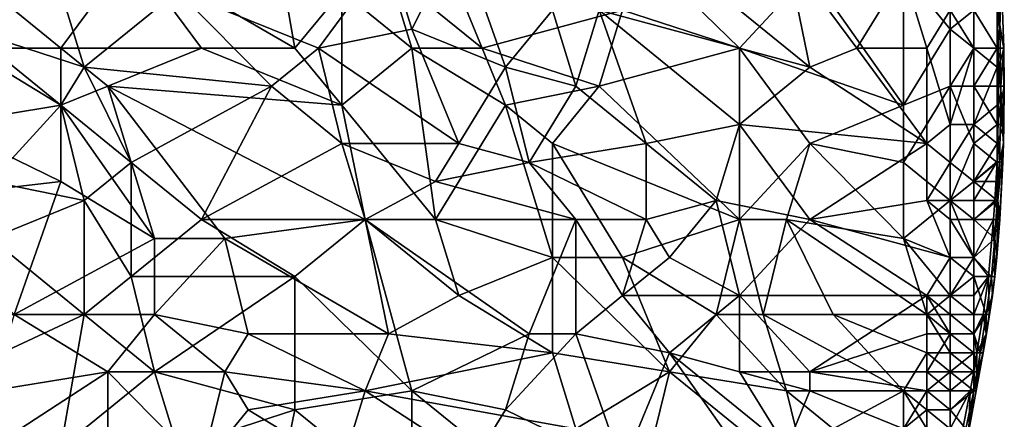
# Model space of a CAD drawing. Extents: x -0.7 to 0.7, y -0.35 to 0.35.
# Tile 181 of 226: x 0.5394 to 0.7, y -0.0554 to 0.0098. Entities that reach past the tile are written whole.
import ezdxf

# ---------------------------------------------------------------- set-up
doc = ezdxf.new("R2010")
doc.units = 0

msp = doc.modelspace()

# ---------------------------------------------------------------- linework, layer by layer
for points in [[(0.58427, 0.00517, 0.43703), (0.58045, 0.02692, 0.43702), (0.55754, 0.0207, 0.43702)], [(0.58427, 0.00517, 0.43703), (0.59191, 0.01449, 0.43703), (0.58045, 0.02692, 0.43702)], [(0.611, 0.02363, 0.41246), (0.60336, 0.00827, 0.41248), (0.59955, 0.0207, 0.41246)], [(0.60336, 0.00827, 0.41248), (0.611, 0.02363, 0.41246), (0.61864, 0.00206, 0.41249)], [(0.61864, 0.00206, 0.41249), (0.611, 0.02363, 0.41246), (0.62628, 0.01138, 0.41249)], [(0.63391, 0.01138, 0.41248), (0.64155, 0.02381, 0.41248), (0.66828, 0.00206, 0.41249)], [(0.65682, 0.00517, 0.43699), (0.66828, 0.0176, 0.43697), (0.63773, 0.02381, 0.43699)], [(0.65682, 0.00517, 0.43699), (0.63773, 0.02381, 0.43699), (0.63773, 0.01138, 0.43701)], [(0.66828, 0.00206, 0.41249), (0.64155, 0.02381, 0.41248), (0.66446, 0.0207, 0.41247)], [(0.54609, 0.00517, 0.43705), (0.55754, 0.0207, 0.43702), (0.53463, 0.01449, 0.43704)], [(0.54609, 0.00517, 0.43705), (0.569, 0.00517, 0.43702), (0.55754, 0.0207, 0.43702)], [(0.569, 0.00517, 0.43702), (0.58427, 0.00517, 0.43703), (0.55754, 0.0207, 0.43702)], [(0.58809, 0.00517, 0.41247), (0.56518, 0.01449, 0.41247), (0.59955, 0.0207, 0.41246)], [(0.59955, 0.0207, 0.41246), (0.60336, 0.00827, 0.41248), (0.58809, 0.00517, 0.41247)], [(0.67592, 0.00517, 0.41249), (0.66446, 0.0207, 0.41247), (0.68355, 0.0176, 0.41252)], [(0.66828, 0.00206, 0.41249), (0.66446, 0.0207, 0.41247), (0.67592, 0.00517, 0.41249)], [(0.69119, 0.00827, 0.43693), (0.69119, 0.0207, 0.4369), (0.68355, 0.0176, 0.43696)], [(0.69119, 0.0207, 0.4369), (0.69119, 0.00827, 0.43693), (0.69501, 0.01138, 0.43623)], [(0.69928, 0.00827, 0.43203), (0.6988, 0.0207, 0.43203), (0.69883, 0.01449, 0.43244)], [(0.69951, 0.0176, 0.42714), (0.6988, 0.0207, 0.43203), (0.69928, 0.00827, 0.43203)], [(0.60336, 0.00517, 0.43701), (0.59955, 0.0176, 0.43703), (0.59191, 0.01449, 0.43703)], [(0.61482, 0.00517, 0.43701), (0.611, 0.01449, 0.437), (0.59955, 0.0176, 0.43703)], [(0.60336, 0.00517, 0.43701), (0.61482, 0.00517, 0.43701), (0.59955, 0.0176, 0.43703)], [(0.65682, 0.00517, 0.43699), (0.68355, -0.00415, 0.43696), (0.66828, 0.0176, 0.43697)], [(0.68355, -0.00415, 0.43696), (0.68355, 0.0176, 0.43696), (0.66828, 0.0176, 0.43697)], [(0.67592, 0.00517, 0.41249), (0.68355, 0.0176, 0.41252), (0.68737, 0.00517, 0.41253)], [(0.68737, 0.00517, 0.41253), (0.68355, 0.0176, 0.41252), (0.69119, 0.01138, 0.41248)], [(0.68355, -0.00415, 0.43696), (0.69119, 0.00827, 0.43693), (0.68355, 0.0176, 0.43696)], [(0.69883, 0.01144, 0.41736), (0.69949, 0.0176, 0.42225), (0.69991, 0.00517, 0.42225)], [(0.69993, 0.00517, 0.42714), (0.69951, 0.0176, 0.42714), (0.69928, 0.00827, 0.43203)], [(0.69949, 0.0176, 0.42225), (0.69951, 0.0176, 0.42714), (0.69993, 0.00517, 0.42714)], [(0.69991, 0.00517, 0.42225), (0.69949, 0.0176, 0.42225), (0.69993, 0.00517, 0.42714)], [(0.53081, 0.00827, 0.41246), (0.51554, 0.01138, 0.41247), (0.54609, 0.01449, 0.41244)], [(0.53081, 0.00517, 0.43704), (0.54609, 0.00517, 0.43705), (0.53463, 0.01449, 0.43704)], [(0.5499, 0.00206, 0.41244), (0.53081, 0.00827, 0.41246), (0.54609, 0.01449, 0.41244)], [(0.54609, 0.01449, 0.41244), (0.56518, 0.01449, 0.41247), (0.5499, 0.00206, 0.41244)], [(0.5499, 0.00206, 0.41244), (0.56518, 0.01449, 0.41247), (0.58045, -0.00105, 0.41246)], [(0.58045, -0.00105, 0.41246), (0.56518, 0.01449, 0.41247), (0.58809, 0.00517, 0.41247)], [(0.59191, -0.00415, 0.43701), (0.59191, 0.01449, 0.43703), (0.58427, 0.00517, 0.43703)], [(0.59191, -0.00415, 0.43701), (0.60336, 0.00517, 0.43701), (0.59191, 0.01449, 0.43703)], [(0.61482, 0.00517, 0.43701), (0.63773, 0.01138, 0.43701), (0.611, 0.01449, 0.437)], [(0.69883, 0.01138, 0.43262), (0.69928, 0.00827, 0.43203), (0.69883, 0.01449, 0.43244)], [(0.63391, -0.00105, 0.43701), (0.63773, 0.01138, 0.43701), (0.61482, 0.00517, 0.43701)], [(0.63009, -0.00105, 0.41249), (0.61864, 0.00206, 0.41249), (0.62628, 0.01138, 0.41249)], [(0.63009, -0.00105, 0.41249), (0.62628, 0.01138, 0.41249), (0.63391, 0.01138, 0.41248)], [(0.64155, -0.01037, 0.41249), (0.63009, -0.00105, 0.41249), (0.63391, 0.01138, 0.41248)], [(0.63391, 0.01138, 0.41248), (0.66828, 0.00206, 0.41249), (0.65682, -0.00726, 0.41247)], [(0.65682, -0.00726, 0.41247), (0.64155, -0.01037, 0.41249), (0.63391, 0.01138, 0.41248)], [(0.63391, -0.00105, 0.43701), (0.65682, 0.00517, 0.43699), (0.63773, 0.01138, 0.43701)], [(0.69119, -0.00726, 0.41247), (0.68737, 0.00517, 0.41253), (0.69119, 0.01138, 0.41248)], [(0.69501, 0.01138, 0.43623), (0.69119, 0.00827, 0.43693), (0.69501, 0.00517, 0.43637)], [(0.69501, 0.01138, 0.41319), (0.69501, 0.00517, 0.4131), (0.69119, 0.01138, 0.41248)], [(0.69119, 0.01138, 0.41248), (0.69501, 0.00517, 0.4131), (0.69119, -0.00726, 0.41247)], [(0.69883, 0.00517, 0.41699), (0.69501, 0.01138, 0.41319), (0.69883, 0.01144, 0.41736)], [(0.69883, 0.00517, 0.43292), (0.69883, 0.01138, 0.43262), (0.69501, 0.01138, 0.43623)], [(0.69501, 0.00517, 0.43637), (0.69883, 0.00517, 0.43292), (0.69501, 0.01138, 0.43623)], [(0.69501, 0.00517, 0.4131), (0.69501, 0.01138, 0.41319), (0.69883, 0.00517, 0.41699)], [(0.69902, 0.00517, 0.41736), (0.69883, 0.01144, 0.41736), (0.69991, 0.00517, 0.42225)], [(0.69902, 0.00517, 0.41736), (0.69883, 0.00517, 0.41699), (0.69883, 0.01144, 0.41736)], [(0.69883, 0.00517, 0.43292), (0.69928, 0.00827, 0.43203), (0.69883, 0.01138, 0.43262)], [(0.54609, -0.00415, 0.41246), (0.53081, 0.00827, 0.41246), (0.5499, 0.00206, 0.41244)], [(0.53463, -0.01658, 0.41246), (0.53081, 0.00827, 0.41246), (0.54609, -0.00415, 0.41246)], [(0.611, -0.01037, 0.4125), (0.58809, 0.00517, 0.41247), (0.60336, 0.00827, 0.41248)], [(0.611, -0.01037, 0.4125), (0.60336, 0.00827, 0.41248), (0.61864, 0.00206, 0.41249)], [(0.68355, -0.00415, 0.43696), (0.69119, -0.00105, 0.43695), (0.69119, 0.00827, 0.43693)], [(0.69119, 0.00827, 0.43693), (0.69119, -0.00105, 0.43695), (0.69501, 0.00517, 0.43637)], [(0.69946, -0.00105, 0.43203), (0.69928, 0.00827, 0.43203), (0.69883, 0.00517, 0.43292)], [(0.69993, 0.00517, 0.42714), (0.69928, 0.00827, 0.43203), (0.69946, -0.00105, 0.43203)], [(0.52699, -0.00726, 0.43704), (0.54609, -0.00415, 0.43704), (0.53081, 0.00517, 0.43704)], [(0.54609, -0.00415, 0.43704), (0.54609, 0.00517, 0.43705), (0.53081, 0.00517, 0.43704)], [(0.55372, -0.00105, 0.43703), (0.569, 0.00517, 0.43702), (0.54609, 0.00517, 0.43705)], [(0.54609, -0.00415, 0.43704), (0.55372, -0.00105, 0.43703), (0.54609, 0.00517, 0.43705)], [(0.55372, -0.00105, 0.43703), (0.59191, -0.00415, 0.43701), (0.569, 0.00517, 0.43702)], [(0.59191, -0.00415, 0.43701), (0.58427, 0.00517, 0.43703), (0.569, 0.00517, 0.43702)], [(0.58045, -0.00105, 0.41246), (0.58809, 0.00517, 0.41247), (0.59191, -0.01037, 0.41247)], [(0.59191, -0.01037, 0.41247), (0.58809, 0.00517, 0.41247), (0.611, -0.01037, 0.4125)], [(0.60718, -0.0228, 0.43701), (0.60336, 0.00517, 0.43701), (0.59191, -0.00415, 0.43701)], [(0.60336, 0.00517, 0.43701), (0.61864, -0.00415, 0.43702), (0.61482, 0.00517, 0.43701)], [(0.60718, -0.0228, 0.43701), (0.61864, -0.00415, 0.43702), (0.60336, 0.00517, 0.43701)], [(0.61864, -0.00415, 0.43702), (0.63391, -0.00105, 0.43701), (0.61482, 0.00517, 0.43701)], [(0.65682, -0.0228, 0.43698), (0.65682, 0.00517, 0.43699), (0.63391, -0.00105, 0.43701)], [(0.66828, -0.01037, 0.43696), (0.68355, -0.00415, 0.43696), (0.65682, 0.00517, 0.43699)], [(0.65682, -0.0228, 0.43698), (0.66828, -0.01037, 0.43696), (0.65682, 0.00517, 0.43699)], [(0.66828, 0.00206, 0.41249), (0.67592, 0.00517, 0.41249), (0.68737, -0.01037, 0.41253)], [(0.68737, -0.01037, 0.41253), (0.67592, 0.00517, 0.41249), (0.68737, 0.00517, 0.41253)], [(0.68737, -0.01037, 0.41253), (0.68737, 0.00517, 0.41253), (0.69119, -0.00726, 0.41247)], [(0.69501, 0.00517, 0.43637), (0.69119, -0.00105, 0.43695), (0.69501, -0.00105, 0.43642)], [(0.69501, 0.00517, 0.4131), (0.69501, -0.00726, 0.41314), (0.69119, -0.00726, 0.41247)], [(0.69501, -0.00105, 0.43642), (0.69883, 0.00517, 0.43292), (0.69501, 0.00517, 0.43637)], [(0.69883, 0.00206, 0.41684), (0.69501, 0.00517, 0.4131), (0.69883, 0.00517, 0.41699)], [(0.69501, -0.00726, 0.41314), (0.69501, 0.00517, 0.4131), (0.69883, 0.00206, 0.41684)], [(0.69883, -0.00105, 0.43307), (0.69883, 0.00517, 0.43292), (0.69501, -0.00105, 0.43642)], [(0.6991, 0.00206, 0.41736), (0.69883, 0.00206, 0.41684), (0.69902, 0.00517, 0.41736)], [(0.69883, 0.00206, 0.41684), (0.69883, 0.00517, 0.41699), (0.69902, 0.00517, 0.41736)], [(0.69883, -0.00105, 0.43307), (0.69946, -0.00105, 0.43203), (0.69883, 0.00517, 0.43292)], [(0.6991, 0.00206, 0.41736), (0.69902, 0.00517, 0.41736), (0.69991, 0.00517, 0.42225)], [(0.6991, 0.00206, 0.41736), (0.69991, 0.00517, 0.42225), (0.6999, -0.00726, 0.42225)], [(0.7, -0.00105, 0.42714), (0.69993, 0.00517, 0.42714), (0.69946, -0.00105, 0.43203)], [(0.6999, -0.00726, 0.42225), (0.69991, 0.00517, 0.42225), (0.7, -0.00105, 0.42714)], [(0.69991, 0.00517, 0.42225), (0.69993, 0.00517, 0.42714), (0.7, -0.00105, 0.42714)], [(0.55754, -0.01348, 0.41248), (0.54609, -0.00415, 0.41246), (0.5499, 0.00206, 0.41244)], [(0.58045, -0.00105, 0.41246), (0.55754, -0.01348, 0.41248), (0.5499, 0.00206, 0.41244)], [(0.62246, -0.01348, 0.41248), (0.611, -0.01037, 0.4125), (0.61864, 0.00206, 0.41249)], [(0.62246, -0.01348, 0.41248), (0.61864, 0.00206, 0.41249), (0.63009, -0.00105, 0.41249)], [(0.68737, -0.01037, 0.41253), (0.65682, -0.00726, 0.41247), (0.66828, 0.00206, 0.41249)], [(0.69883, -0.00415, 0.41693), (0.69501, -0.00726, 0.41314), (0.69883, 0.00206, 0.41684)], [(0.699, -0.00726, 0.41736), (0.69883, 0.00206, 0.41684), (0.6991, 0.00206, 0.41736)], [(0.69883, -0.00415, 0.41693), (0.69883, 0.00206, 0.41684), (0.699, -0.00726, 0.41736)], [(0.699, -0.00726, 0.41736), (0.6991, 0.00206, 0.41736), (0.6999, -0.00726, 0.42225)], [(0.54609, -0.00415, 0.43704), (0.56136, -0.02591, 0.437), (0.55372, -0.00105, 0.43703)], [(0.59573, -0.0228, 0.43703), (0.59191, -0.00415, 0.43701), (0.55372, -0.00105, 0.43703)], [(0.56136, -0.02591, 0.437), (0.57282, -0.02591, 0.43703), (0.55372, -0.00105, 0.43703)], [(0.57282, -0.02591, 0.43703), (0.59573, -0.0228, 0.43703), (0.55372, -0.00105, 0.43703)], [(0.55754, -0.01348, 0.41248), (0.58045, -0.00105, 0.41246), (0.569, -0.0228, 0.41248)], [(0.59191, -0.01037, 0.41247), (0.569, -0.0228, 0.41248), (0.58045, -0.00105, 0.41246)], [(0.62628, -0.01037, 0.43699), (0.63391, -0.00105, 0.43701), (0.61864, -0.00415, 0.43702)], [(0.64155, -0.01037, 0.41249), (0.62246, -0.01348, 0.41248), (0.63009, -0.00105, 0.41249)], [(0.62628, -0.01037, 0.43699), (0.65682, -0.0228, 0.43698), (0.63391, -0.00105, 0.43701)], [(0.68355, -0.01348, 0.43695), (0.69119, -0.00105, 0.43695), (0.68355, -0.00415, 0.43696)], [(0.69119, -0.01969, 0.43692), (0.69119, -0.00105, 0.43695), (0.68355, -0.01348, 0.43695)], [(0.69501, -0.00105, 0.43642), (0.69119, -0.00105, 0.43695), (0.69501, -0.01037, 0.43635)], [(0.69119, -0.00105, 0.43695), (0.69119, -0.01969, 0.43692), (0.69501, -0.01037, 0.43635)], [(0.69883, -0.00726, 0.43297), (0.69883, -0.00105, 0.43307), (0.69501, -0.00105, 0.43642)], [(0.69501, -0.01037, 0.43635), (0.69883, -0.00726, 0.43297), (0.69501, -0.00105, 0.43642)], [(0.69944, -0.00415, 0.43203), (0.69946, -0.00105, 0.43203), (0.69883, -0.00105, 0.43307)], [(0.69883, -0.00726, 0.43297), (0.69944, -0.00415, 0.43203), (0.69883, -0.00105, 0.43307)], [(0.7, -0.00105, 0.42714), (0.69946, -0.00105, 0.43203), (0.69944, -0.00415, 0.43203)], [(0.69988, -0.01037, 0.42714), (0.7, -0.00105, 0.42714), (0.69944, -0.00415, 0.43203)], [(0.6999, -0.00726, 0.42225), (0.7, -0.00105, 0.42714), (0.69988, -0.01037, 0.42714)], [(0.54609, -0.01658, 0.43704), (0.54609, -0.00415, 0.43704), (0.52699, -0.00726, 0.43704)], [(0.5499, -0.01969, 0.41245), (0.53463, -0.01658, 0.41246), (0.54609, -0.00415, 0.41246)], [(0.5499, -0.01969, 0.41245), (0.54609, -0.00415, 0.41246), (0.55754, -0.01348, 0.41248)], [(0.54609, -0.01658, 0.43704), (0.56136, -0.02591, 0.437), (0.54609, -0.00415, 0.43704)], [(0.59573, -0.0228, 0.43703), (0.60718, -0.0228, 0.43701), (0.59191, -0.00415, 0.43701)], [(0.60718, -0.0228, 0.43701), (0.62628, -0.02901, 0.43699), (0.61864, -0.00415, 0.43702)], [(0.62628, -0.02901, 0.43699), (0.62628, -0.01037, 0.43699), (0.61864, -0.00415, 0.43702)], [(0.68355, -0.01348, 0.43695), (0.68355, -0.00415, 0.43696), (0.66828, -0.01037, 0.43696)], [(0.69883, -0.01037, 0.41719), (0.69501, -0.00726, 0.41314), (0.69883, -0.00415, 0.41693)], [(0.69923, -0.01348, 0.43203), (0.69944, -0.00415, 0.43203), (0.69883, -0.00726, 0.43297)], [(0.69883, -0.01037, 0.41719), (0.69883, -0.00415, 0.41693), (0.699, -0.00726, 0.41736)], [(0.69988, -0.01037, 0.42714), (0.69944, -0.00415, 0.43203), (0.69923, -0.01348, 0.43203)], [(0.54609, -0.01658, 0.43704), (0.52699, -0.00726, 0.43704), (0.51936, -0.01969, 0.43704)], [(0.65301, -0.01969, 0.41247), (0.64155, -0.01037, 0.41249), (0.65682, -0.00726, 0.41247)], [(0.65301, -0.01969, 0.41247), (0.65682, -0.00726, 0.41247), (0.66828, -0.0228, 0.41248)], [(0.66828, -0.0228, 0.41248), (0.65682, -0.00726, 0.41247), (0.68737, -0.01037, 0.41253)], [(0.69119, -0.01348, 0.41249), (0.68737, -0.01037, 0.41253), (0.69119, -0.00726, 0.41247)], [(0.69119, -0.01348, 0.41249), (0.69119, -0.00726, 0.41247), (0.69501, -0.00726, 0.41314)], [(0.69501, -0.01658, 0.4133), (0.69119, -0.01348, 0.41249), (0.69501, -0.00726, 0.41314)], [(0.69883, -0.01348, 0.43272), (0.69883, -0.00726, 0.43297), (0.69501, -0.01037, 0.43635)], [(0.69883, -0.01037, 0.41719), (0.69501, -0.01658, 0.4133), (0.69501, -0.00726, 0.41314)], [(0.69883, -0.01037, 0.41719), (0.699, -0.00726, 0.41736), (0.6999, -0.00726, 0.42225)], [(0.69883, -0.01348, 0.43272), (0.69923, -0.01348, 0.43203), (0.69883, -0.00726, 0.43297)], [(0.69974, -0.01348, 0.42225), (0.69883, -0.01037, 0.41719), (0.6999, -0.00726, 0.42225)], [(0.69974, -0.01348, 0.42225), (0.6999, -0.00726, 0.42225), (0.69988, -0.01037, 0.42714)], [(0.59191, -0.01037, 0.41247), (0.59573, -0.0228, 0.41247), (0.569, -0.0228, 0.41248)], [(0.60718, -0.01658, 0.41248), (0.59191, -0.01037, 0.41247), (0.611, -0.01037, 0.4125)], [(0.59573, -0.0228, 0.41247), (0.59191, -0.01037, 0.41247), (0.60718, -0.01658, 0.41248)], [(0.60718, -0.01658, 0.41248), (0.611, -0.01037, 0.4125), (0.62246, -0.01348, 0.41248)], [(0.64155, -0.0228, 0.41249), (0.62246, -0.01348, 0.41248), (0.64155, -0.01037, 0.41249)], [(0.63773, -0.02901, 0.43699), (0.65682, -0.0228, 0.43698), (0.62628, -0.01037, 0.43699)], [(0.62628, -0.02901, 0.43699), (0.63773, -0.02901, 0.43699), (0.62628, -0.01037, 0.43699)], [(0.64155, -0.0228, 0.41249), (0.64155, -0.01037, 0.41249), (0.65301, -0.01969, 0.41247)], [(0.66446, -0.0228, 0.43694), (0.66828, -0.01037, 0.43696), (0.65682, -0.0228, 0.43698)], [(0.66828, -0.01037, 0.43696), (0.66446, -0.0228, 0.43694), (0.68355, -0.02591, 0.43692)], [(0.66828, -0.0228, 0.41248), (0.68737, -0.01037, 0.41253), (0.68737, -0.01969, 0.41251)], [(0.68355, -0.02591, 0.43692), (0.68355, -0.01348, 0.43695), (0.66828, -0.01037, 0.43696)], [(0.68737, -0.01969, 0.41251), (0.68737, -0.01037, 0.41253), (0.69119, -0.01348, 0.41249)], [(0.69501, -0.01037, 0.43635), (0.69119, -0.01969, 0.43692), (0.69501, -0.01658, 0.43621)], [(0.69501, -0.01658, 0.43621), (0.69883, -0.01348, 0.43272), (0.69501, -0.01037, 0.43635)], [(0.69883, -0.01335, 0.41736), (0.69501, -0.01658, 0.4133), (0.69883, -0.01037, 0.41719)], [(0.69883, -0.01335, 0.41736), (0.69883, -0.01037, 0.41719), (0.69974, -0.01348, 0.42225)], [(0.69988, -0.01037, 0.42714), (0.69923, -0.01348, 0.43203), (0.69895, -0.01969, 0.43203)], [(0.69928, -0.0228, 0.42714), (0.69988, -0.01037, 0.42714), (0.69895, -0.01969, 0.43203)], [(0.69974, -0.01348, 0.42225), (0.69988, -0.01037, 0.42714), (0.69928, -0.0228, 0.42714)], [(0.55754, -0.03212, 0.41248), (0.5499, -0.01969, 0.41245), (0.55754, -0.01348, 0.41248)], [(0.55754, -0.03212, 0.41248), (0.55754, -0.01348, 0.41248), (0.569, -0.0228, 0.41248)], [(0.60718, -0.01658, 0.41248), (0.62246, -0.01348, 0.41248), (0.63009, -0.0228, 0.41251)], [(0.63009, -0.0228, 0.41251), (0.62246, -0.01348, 0.41248), (0.64155, -0.0228, 0.41249)], [(0.68355, -0.02591, 0.43692), (0.69119, -0.01969, 0.43692), (0.68355, -0.01348, 0.43695)], [(0.69119, -0.01969, 0.41247), (0.68737, -0.01969, 0.41251), (0.69119, -0.01348, 0.41249)], [(0.69119, -0.01969, 0.41247), (0.69119, -0.01348, 0.41249), (0.69501, -0.01658, 0.4133)], [(0.69846, -0.01969, 0.41736), (0.69501, -0.01969, 0.41339), (0.69883, -0.01335, 0.41736)], [(0.69501, -0.01969, 0.41339), (0.69501, -0.01658, 0.4133), (0.69883, -0.01335, 0.41736)], [(0.69883, -0.01658, 0.43249), (0.69883, -0.01348, 0.43272), (0.69501, -0.01658, 0.43621)], [(0.69846, -0.01969, 0.41736), (0.69883, -0.01335, 0.41736), (0.69974, -0.01348, 0.42225)], [(0.69922, -0.0228, 0.42225), (0.69846, -0.01969, 0.41736), (0.69974, -0.01348, 0.42225)], [(0.69883, -0.01658, 0.43249), (0.69923, -0.01348, 0.43203), (0.69883, -0.01348, 0.43272)], [(0.69895, -0.01969, 0.43203), (0.69923, -0.01348, 0.43203), (0.69883, -0.01658, 0.43249)], [(0.69922, -0.0228, 0.42225), (0.69974, -0.01348, 0.42225), (0.69928, -0.0228, 0.42714)], [(0.53845, -0.03833, 0.43702), (0.54609, -0.01658, 0.43704), (0.51936, -0.01969, 0.43704)], [(0.53463, -0.02591, 0.41246), (0.53463, -0.01658, 0.41246), (0.5499, -0.01969, 0.41245)], [(0.53845, -0.03833, 0.43702), (0.56136, -0.02591, 0.437), (0.54609, -0.01658, 0.43704)], [(0.63009, -0.0228, 0.41251), (0.59573, -0.0228, 0.41247), (0.60718, -0.01658, 0.41248)], [(0.69119, -0.01969, 0.43692), (0.69501, -0.0228, 0.43598), (0.69501, -0.01658, 0.43621)], [(0.69501, -0.01969, 0.41339), (0.69119, -0.01969, 0.41247), (0.69501, -0.01658, 0.4133)], [(0.69883, -0.01969, 0.43225), (0.69883, -0.01658, 0.43249), (0.69501, -0.01658, 0.43621)], [(0.69501, -0.0228, 0.43598), (0.69883, -0.01969, 0.43225), (0.69501, -0.01658, 0.43621)], [(0.69883, -0.01969, 0.43225), (0.69895, -0.01969, 0.43203), (0.69883, -0.01658, 0.43249)], [(0.53463, -0.02591, 0.41246), (0.5499, -0.01969, 0.41245), (0.5499, -0.03833, 0.41248)], [(0.5499, -0.03833, 0.41248), (0.5499, -0.01969, 0.41245), (0.55754, -0.03212, 0.41248)], [(0.64537, -0.02901, 0.41247), (0.64155, -0.0228, 0.41249), (0.65301, -0.01969, 0.41247)], [(0.64537, -0.02901, 0.41247), (0.65301, -0.01969, 0.41247), (0.65682, -0.03523, 0.41249)], [(0.65682, -0.03523, 0.41249), (0.65301, -0.01969, 0.41247), (0.66828, -0.0228, 0.41248)], [(0.69119, -0.02901, 0.41253), (0.66828, -0.0228, 0.41248), (0.68737, -0.01969, 0.41251)], [(0.68355, -0.02591, 0.43692), (0.69119, -0.02901, 0.43686), (0.69119, -0.01969, 0.43692)], [(0.69119, -0.0228, 0.41248), (0.68737, -0.01969, 0.41251), (0.69119, -0.01969, 0.41247)], [(0.69119, -0.02901, 0.41253), (0.68737, -0.01969, 0.41251), (0.69119, -0.0228, 0.41248)], [(0.69501, -0.0228, 0.41354), (0.69119, -0.01969, 0.41247), (0.69501, -0.01969, 0.41339)], [(0.69119, -0.0228, 0.41248), (0.69119, -0.01969, 0.41247), (0.69501, -0.0228, 0.41354)], [(0.69501, -0.02901, 0.43568), (0.69501, -0.0228, 0.43598), (0.69119, -0.01969, 0.43692)], [(0.69119, -0.02901, 0.43686), (0.69501, -0.02901, 0.43568), (0.69119, -0.01969, 0.43692)], [(0.69824, -0.0228, 0.41736), (0.69501, -0.0228, 0.41354), (0.69846, -0.01969, 0.41736)], [(0.69501, -0.0228, 0.41354), (0.69501, -0.01969, 0.41339), (0.69846, -0.01969, 0.41736)], [(0.69847, -0.02591, 0.43203), (0.69883, -0.01969, 0.43225), (0.69501, -0.0228, 0.43598)], [(0.69824, -0.0228, 0.41736), (0.69846, -0.01969, 0.41736), (0.69922, -0.0228, 0.42225)], [(0.69847, -0.02591, 0.43203), (0.69895, -0.01969, 0.43203), (0.69883, -0.01969, 0.43225)], [(0.69879, -0.02901, 0.42714), (0.69895, -0.01969, 0.43203), (0.69847, -0.02591, 0.43203)], [(0.69895, -0.01969, 0.43203), (0.69879, -0.02901, 0.42714), (0.69928, -0.0228, 0.42714)], [(0.55754, -0.03212, 0.41248), (0.569, -0.0228, 0.41248), (0.58427, -0.03212, 0.41246)], [(0.59573, -0.0228, 0.41247), (0.58427, -0.03212, 0.41246), (0.569, -0.0228, 0.41248)], [(0.59955, -0.04144, 0.43702), (0.59573, -0.0228, 0.43703), (0.57282, -0.02591, 0.43703)], [(0.60336, -0.05076, 0.41247), (0.58427, -0.03212, 0.41246), (0.59573, -0.0228, 0.41247)], [(0.611, -0.03523, 0.43701), (0.60718, -0.0228, 0.43701), (0.59573, -0.0228, 0.43703)], [(0.59955, -0.04144, 0.43702), (0.611, -0.03523, 0.43701), (0.59573, -0.0228, 0.43703)], [(0.60336, -0.05076, 0.41247), (0.59573, -0.0228, 0.41247), (0.62246, -0.04144, 0.41246)], [(0.62246, -0.04144, 0.41246), (0.59573, -0.0228, 0.41247), (0.63009, -0.0228, 0.41251)], [(0.611, -0.03523, 0.43701), (0.62628, -0.02901, 0.43699), (0.60718, -0.0228, 0.43701)], [(0.62246, -0.04144, 0.41246), (0.63009, -0.0228, 0.41251), (0.63009, -0.04144, 0.4125)], [(0.63773, -0.03523, 0.4125), (0.63009, -0.0228, 0.41251), (0.64155, -0.0228, 0.41249)], [(0.63009, -0.04144, 0.4125), (0.63009, -0.0228, 0.41251), (0.63773, -0.03523, 0.4125)], [(0.65301, -0.03833, 0.43696), (0.65682, -0.0228, 0.43698), (0.63773, -0.02901, 0.43699)], [(0.63773, -0.03523, 0.4125), (0.64155, -0.0228, 0.41249), (0.64537, -0.02901, 0.41247)], [(0.65301, -0.03833, 0.43696), (0.66064, -0.03833, 0.43691), (0.65682, -0.0228, 0.43698)], [(0.66064, -0.03833, 0.43691), (0.66446, -0.0228, 0.43694), (0.65682, -0.0228, 0.43698)], [(0.65682, -0.03523, 0.41249), (0.66828, -0.0228, 0.41248), (0.68737, -0.03523, 0.41252)], [(0.6721, -0.03833, 0.43694), (0.66446, -0.0228, 0.43694), (0.66064, -0.03833, 0.43691)], [(0.68355, -0.02591, 0.43692), (0.66446, -0.0228, 0.43694), (0.68737, -0.03833, 0.43689)], [(0.68737, -0.03833, 0.43689), (0.66446, -0.0228, 0.43694), (0.6721, -0.03833, 0.43694)], [(0.68737, -0.03523, 0.41252), (0.66828, -0.0228, 0.41248), (0.69119, -0.02901, 0.41253)], [(0.69501, -0.02901, 0.41387), (0.69119, -0.0228, 0.41248), (0.69501, -0.0228, 0.41354)], [(0.69119, -0.02901, 0.41253), (0.69119, -0.0228, 0.41248), (0.69501, -0.02901, 0.41387)], [(0.69501, -0.02901, 0.43568), (0.69847, -0.02591, 0.43203), (0.69501, -0.0228, 0.43598)], [(0.69743, -0.03212, 0.41736), (0.69501, -0.02901, 0.41387), (0.69824, -0.0228, 0.41736)], [(0.69501, -0.02901, 0.41387), (0.69501, -0.0228, 0.41354), (0.69824, -0.0228, 0.41736)], [(0.69844, -0.03212, 0.42225), (0.69743, -0.03212, 0.41736), (0.69824, -0.0228, 0.41736)], [(0.69844, -0.03212, 0.42225), (0.69824, -0.0228, 0.41736), (0.69922, -0.0228, 0.42225)], [(0.69879, -0.02901, 0.42714), (0.69844, -0.03212, 0.42225), (0.69922, -0.0228, 0.42225)], [(0.69928, -0.0228, 0.42714), (0.69879, -0.02901, 0.42714), (0.69922, -0.0228, 0.42225)], [(0.52699, -0.03833, 0.41249), (0.53463, -0.02591, 0.41246), (0.5499, -0.03833, 0.41248)], [(0.56136, -0.03833, 0.43702), (0.56136, -0.02591, 0.437), (0.53845, -0.03833, 0.43702)], [(0.56136, -0.03833, 0.43702), (0.57282, -0.02591, 0.43703), (0.56136, -0.02591, 0.437)], [(0.56136, -0.03833, 0.43702), (0.57663, -0.04144, 0.43703), (0.57282, -0.02591, 0.43703)], [(0.57663, -0.04144, 0.43703), (0.59955, -0.04144, 0.43702), (0.57282, -0.02591, 0.43703)], [(0.69119, -0.03523, 0.43682), (0.69119, -0.02901, 0.43686), (0.68355, -0.02591, 0.43692)], [(0.68737, -0.03833, 0.43689), (0.69119, -0.03523, 0.43682), (0.68355, -0.02591, 0.43692)], [(0.69791, -0.03212, 0.43203), (0.69847, -0.02591, 0.43203), (0.69501, -0.02901, 0.43568)], [(0.69847, -0.02591, 0.43203), (0.69791, -0.03212, 0.43203), (0.69879, -0.02901, 0.42714)], [(0.62628, -0.04455, 0.43699), (0.62628, -0.02901, 0.43699), (0.611, -0.03523, 0.43701)], [(0.64537, -0.04766, 0.43693), (0.63773, -0.02901, 0.43699), (0.62628, -0.02901, 0.43699)], [(0.62628, -0.04455, 0.43699), (0.64537, -0.04766, 0.43693), (0.62628, -0.02901, 0.43699)], [(0.63773, -0.03523, 0.4125), (0.64537, -0.02901, 0.41247), (0.65682, -0.03523, 0.41249)], [(0.65301, -0.03833, 0.43696), (0.63773, -0.02901, 0.43699), (0.64537, -0.04766, 0.43693)], [(0.68737, -0.03523, 0.41252), (0.69119, -0.02901, 0.41253), (0.69119, -0.03523, 0.41261)], [(0.69501, -0.03212, 0.4355), (0.69501, -0.02901, 0.43568), (0.69119, -0.02901, 0.43686)], [(0.69119, -0.03523, 0.43682), (0.69501, -0.03212, 0.4355), (0.69119, -0.02901, 0.43686)], [(0.69119, -0.03523, 0.41261), (0.69119, -0.02901, 0.41253), (0.69501, -0.02901, 0.41387)], [(0.69501, -0.03523, 0.41446), (0.69119, -0.03523, 0.41261), (0.69501, -0.02901, 0.41387)], [(0.69501, -0.03212, 0.4355), (0.69791, -0.03212, 0.43203), (0.69501, -0.02901, 0.43568)], [(0.69501, -0.03523, 0.41446), (0.69501, -0.02901, 0.41387), (0.69743, -0.03212, 0.41736)], [(0.6981, -0.03523, 0.42714), (0.69879, -0.02901, 0.42714), (0.69791, -0.03212, 0.43203)], [(0.69844, -0.03212, 0.42225), (0.69879, -0.02901, 0.42714), (0.6981, -0.03523, 0.42714)], [(0.56136, -0.04766, 0.41247), (0.5499, -0.03833, 0.41248), (0.55754, -0.03212, 0.41248)], [(0.56136, -0.04766, 0.41247), (0.55754, -0.03212, 0.41248), (0.58427, -0.03212, 0.41246)], [(0.58427, -0.03212, 0.41246), (0.58427, -0.05387, 0.41246), (0.56136, -0.04766, 0.41247)], [(0.60336, -0.05076, 0.41247), (0.58427, -0.05387, 0.41246), (0.58427, -0.03212, 0.41246)], [(0.69501, -0.03833, 0.43481), (0.69501, -0.03212, 0.4355), (0.69119, -0.03523, 0.43682)], [(0.69501, -0.03833, 0.43481), (0.69706, -0.03833, 0.43203), (0.69501, -0.03212, 0.4355)], [(0.69706, -0.03833, 0.43203), (0.69791, -0.03212, 0.43203), (0.69501, -0.03212, 0.4355)], [(0.69654, -0.03833, 0.41736), (0.69501, -0.03833, 0.41496), (0.69743, -0.03212, 0.41736)], [(0.69501, -0.03833, 0.41496), (0.69501, -0.03523, 0.41446), (0.69743, -0.03212, 0.41736)], [(0.69654, -0.03833, 0.41736), (0.69743, -0.03212, 0.41736), (0.69755, -0.03833, 0.42225)], [(0.6981, -0.03523, 0.42714), (0.69791, -0.03212, 0.43203), (0.69706, -0.03833, 0.43203)], [(0.69743, -0.03212, 0.41736), (0.69844, -0.03212, 0.42225), (0.69755, -0.03833, 0.42225)], [(0.69755, -0.03833, 0.42225), (0.69844, -0.03212, 0.42225), (0.6981, -0.03523, 0.42714)], [(0.59955, -0.04144, 0.43702), (0.62628, -0.04455, 0.43699), (0.611, -0.03523, 0.43701)], [(0.63009, -0.04144, 0.4125), (0.63773, -0.03523, 0.4125), (0.64537, -0.04455, 0.4125)], [(0.64537, -0.04455, 0.4125), (0.63773, -0.03523, 0.4125), (0.65682, -0.03523, 0.41249)], [(0.65682, -0.04766, 0.41251), (0.64537, -0.04455, 0.4125), (0.65682, -0.03523, 0.41249)], [(0.66828, -0.04766, 0.41248), (0.65682, -0.03523, 0.41249), (0.68737, -0.03523, 0.41252)], [(0.65682, -0.04766, 0.41251), (0.65682, -0.03523, 0.41249), (0.66828, -0.04766, 0.41248)], [(0.66828, -0.04766, 0.41248), (0.68737, -0.03523, 0.41252), (0.68737, -0.04144, 0.41252)], [(0.69119, -0.03833, 0.43676), (0.69119, -0.03523, 0.43682), (0.68737, -0.03833, 0.43689)], [(0.69119, -0.03833, 0.4127), (0.68737, -0.03523, 0.41252), (0.69119, -0.03523, 0.41261)], [(0.69119, -0.04144, 0.41281), (0.68737, -0.03523, 0.41252), (0.69119, -0.03833, 0.4127)], [(0.68737, -0.04144, 0.41252), (0.68737, -0.03523, 0.41252), (0.69119, -0.04144, 0.41281)], [(0.69119, -0.03833, 0.4127), (0.69119, -0.03523, 0.41261), (0.69501, -0.03833, 0.41496)], [(0.69119, -0.03833, 0.43676), (0.69501, -0.03833, 0.43481), (0.69119, -0.03523, 0.43682)], [(0.69501, -0.03833, 0.41496), (0.69119, -0.03523, 0.41261), (0.69501, -0.03523, 0.41446)], [(0.6971, -0.04144, 0.42714), (0.6981, -0.03523, 0.42714), (0.69706, -0.03833, 0.43203)], [(0.69755, -0.03833, 0.42225), (0.6981, -0.03523, 0.42714), (0.6971, -0.04144, 0.42714)], [(0.5499, -0.03833, 0.41248), (0.52317, -0.05076, 0.41245), (0.52699, -0.03833, 0.41249)], [(0.52317, -0.05076, 0.41245), (0.5499, -0.03833, 0.41248), (0.54609, -0.06009, 0.41245)], [(0.53463, -0.05076, 0.43702), (0.55372, -0.04766, 0.43702), (0.53845, -0.03833, 0.43702)], [(0.53845, -0.03833, 0.43702), (0.55372, -0.04766, 0.43702), (0.56136, -0.03833, 0.43702)], [(0.5499, -0.03833, 0.41248), (0.56136, -0.04766, 0.41247), (0.54609, -0.06009, 0.41245)], [(0.55372, -0.04766, 0.43702), (0.57282, -0.04766, 0.437), (0.56136, -0.03833, 0.43702)], [(0.57282, -0.04766, 0.437), (0.57663, -0.04144, 0.43703), (0.56136, -0.03833, 0.43702)], [(0.66446, -0.05076, 0.43693), (0.65301, -0.03833, 0.43696), (0.64537, -0.04766, 0.43693)], [(0.66446, -0.05076, 0.43693), (0.66064, -0.03833, 0.43691), (0.65301, -0.03833, 0.43696)], [(0.6721, -0.03833, 0.43694), (0.66064, -0.03833, 0.43691), (0.68355, -0.05076, 0.4369)], [(0.68355, -0.05076, 0.4369), (0.66064, -0.03833, 0.43691), (0.66446, -0.05076, 0.43693)], [(0.6721, -0.03833, 0.43694), (0.68737, -0.04455, 0.4369), (0.68737, -0.03833, 0.43689)], [(0.68355, -0.05076, 0.4369), (0.68737, -0.04455, 0.4369), (0.6721, -0.03833, 0.43694)], [(0.69119, -0.04144, 0.43669), (0.69119, -0.03833, 0.43676), (0.68737, -0.03833, 0.43689)], [(0.69119, -0.04455, 0.43655), (0.69119, -0.04144, 0.43669), (0.68737, -0.03833, 0.43689)], [(0.68737, -0.04455, 0.4369), (0.69119, -0.04455, 0.43655), (0.68737, -0.03833, 0.43689)], [(0.69501, -0.04144, 0.43432), (0.69501, -0.03833, 0.43481), (0.69119, -0.03833, 0.43676)], [(0.69119, -0.04144, 0.43669), (0.69501, -0.04144, 0.43432), (0.69119, -0.03833, 0.43676)], [(0.69501, -0.04144, 0.41563), (0.69119, -0.03833, 0.4127), (0.69501, -0.03833, 0.41496)], [(0.69119, -0.04144, 0.41281), (0.69119, -0.03833, 0.4127), (0.69501, -0.04144, 0.41563)], [(0.69554, -0.04455, 0.41736), (0.69501, -0.04144, 0.41563), (0.69654, -0.03833, 0.41736)], [(0.69501, -0.04144, 0.41563), (0.69501, -0.03833, 0.41496), (0.69654, -0.03833, 0.41736)], [(0.69501, -0.04144, 0.43432), (0.69706, -0.03833, 0.43203), (0.69501, -0.03833, 0.43481)], [(0.69607, -0.04455, 0.43203), (0.69706, -0.03833, 0.43203), (0.69501, -0.04144, 0.43432)], [(0.69554, -0.04455, 0.41736), (0.69654, -0.03833, 0.41736), (0.69702, -0.04144, 0.42225)], [(0.6971, -0.04144, 0.42714), (0.69706, -0.03833, 0.43203), (0.69607, -0.04455, 0.43203)], [(0.69654, -0.03833, 0.41736), (0.69755, -0.03833, 0.42225), (0.69702, -0.04144, 0.42225)], [(0.69702, -0.04144, 0.42225), (0.69755, -0.03833, 0.42225), (0.6971, -0.04144, 0.42714)], [(0.59573, -0.05076, 0.43702), (0.57663, -0.04144, 0.43703), (0.57282, -0.04766, 0.437)], [(0.59573, -0.05076, 0.43702), (0.59955, -0.04144, 0.43702), (0.57663, -0.04144, 0.43703)], [(0.59573, -0.05076, 0.43702), (0.62628, -0.04455, 0.43699), (0.59955, -0.04144, 0.43702)], [(0.61864, -0.05387, 0.41248), (0.60336, -0.05076, 0.41247), (0.62246, -0.04144, 0.41246)], [(0.61864, -0.05387, 0.41248), (0.62246, -0.04144, 0.41246), (0.63009, -0.04144, 0.4125)], [(0.63773, -0.06319, 0.41249), (0.61864, -0.05387, 0.41248), (0.63009, -0.04144, 0.4125)], [(0.63773, -0.06319, 0.41249), (0.63009, -0.04144, 0.4125), (0.64537, -0.04455, 0.4125)], [(0.66828, -0.04766, 0.41248), (0.68737, -0.04144, 0.41252), (0.68737, -0.04766, 0.41253)], [(0.68737, -0.04766, 0.41253), (0.68737, -0.04144, 0.41252), (0.69119, -0.04144, 0.41281)], [(0.69119, -0.04766, 0.41321), (0.68737, -0.04766, 0.41253), (0.69119, -0.04144, 0.41281)], [(0.69501, -0.04455, 0.43373), (0.69501, -0.04144, 0.43432), (0.69119, -0.04144, 0.43669)], [(0.69119, -0.04455, 0.43655), (0.69501, -0.04455, 0.43373), (0.69119, -0.04144, 0.43669)], [(0.69501, -0.04455, 0.41639), (0.69119, -0.04144, 0.41281), (0.69501, -0.04144, 0.41563)], [(0.69501, -0.04455, 0.41639), (0.69119, -0.04766, 0.41321), (0.69119, -0.04144, 0.41281)], [(0.69501, -0.04455, 0.41639), (0.69501, -0.04144, 0.41563), (0.69554, -0.04455, 0.41736)], [(0.69501, -0.04455, 0.43373), (0.69607, -0.04455, 0.43203), (0.69501, -0.04144, 0.43432)], [(0.69541, -0.05076, 0.42225), (0.69702, -0.04144, 0.42225), (0.69656, -0.04455, 0.42714)], [(0.69541, -0.05076, 0.42225), (0.69554, -0.04455, 0.41736), (0.69702, -0.04144, 0.42225)], [(0.69656, -0.04455, 0.42714), (0.6971, -0.04144, 0.42714), (0.69607, -0.04455, 0.43203)], [(0.69702, -0.04144, 0.42225), (0.6971, -0.04144, 0.42714), (0.69656, -0.04455, 0.42714)], [(0.59573, -0.05076, 0.43702), (0.63009, -0.05698, 0.43699), (0.62628, -0.04455, 0.43699)], [(0.63009, -0.05698, 0.43699), (0.64537, -0.04766, 0.43693), (0.62628, -0.04455, 0.43699)], [(0.63773, -0.06319, 0.41249), (0.64537, -0.04455, 0.4125), (0.66064, -0.0663, 0.41249)], [(0.66446, -0.06009, 0.41249), (0.64537, -0.04455, 0.4125), (0.65682, -0.04766, 0.41251)], [(0.66064, -0.0663, 0.41249), (0.64537, -0.04455, 0.4125), (0.66446, -0.06009, 0.41249)], [(0.68355, -0.05076, 0.4369), (0.68737, -0.05076, 0.43691), (0.68737, -0.04455, 0.4369)], [(0.68737, -0.05076, 0.43691), (0.69119, -0.04766, 0.43639), (0.68737, -0.04455, 0.4369)], [(0.69119, -0.04766, 0.43639), (0.69119, -0.04455, 0.43655), (0.68737, -0.04455, 0.4369)], [(0.69501, -0.04766, 0.433), (0.69501, -0.04455, 0.43373), (0.69119, -0.04455, 0.43655)], [(0.69119, -0.04766, 0.43639), (0.69501, -0.04766, 0.433), (0.69119, -0.04455, 0.43655)], [(0.69501, -0.04761, 0.41736), (0.69119, -0.04766, 0.41321), (0.69501, -0.04455, 0.41639)], [(0.69427, -0.05698, 0.42714), (0.69656, -0.04455, 0.42714), (0.69501, -0.05076, 0.43209)], [(0.69541, -0.05076, 0.42225), (0.69656, -0.04455, 0.42714), (0.69427, -0.05698, 0.42714)], [(0.69501, -0.04766, 0.433), (0.69557, -0.04766, 0.43203), (0.69501, -0.04455, 0.43373)], [(0.69557, -0.04766, 0.43203), (0.69607, -0.04455, 0.43203), (0.69501, -0.04455, 0.43373)], [(0.69501, -0.04761, 0.41736), (0.69554, -0.04455, 0.41736), (0.69541, -0.05076, 0.42225)], [(0.69501, -0.04761, 0.41736), (0.69501, -0.04455, 0.41639), (0.69554, -0.04455, 0.41736)], [(0.69656, -0.04455, 0.42714), (0.69557, -0.04766, 0.43203), (0.69501, -0.05076, 0.43209)], [(0.69656, -0.04455, 0.42714), (0.69607, -0.04455, 0.43203), (0.69557, -0.04766, 0.43203)], [(0.53463, -0.06009, 0.43703), (0.55372, -0.04766, 0.43702), (0.53463, -0.05076, 0.43702)], [(0.55372, -0.0663, 0.43703), (0.55372, -0.04766, 0.43702), (0.53463, -0.06009, 0.43703)], [(0.56136, -0.04766, 0.41247), (0.56518, -0.06009, 0.41247), (0.54609, -0.06009, 0.41245)], [(0.569, -0.06319, 0.43703), (0.57282, -0.04766, 0.437), (0.55372, -0.04766, 0.43702)], [(0.55372, -0.0663, 0.43703), (0.569, -0.06319, 0.43703), (0.55372, -0.04766, 0.43702)], [(0.56518, -0.06009, 0.41247), (0.56136, -0.04766, 0.41247), (0.58427, -0.05387, 0.41246)], [(0.569, -0.06319, 0.43703), (0.57663, -0.05387, 0.43703), (0.57282, -0.04766, 0.437)], [(0.57663, -0.05387, 0.43703), (0.59573, -0.05076, 0.43702), (0.57282, -0.04766, 0.437)], [(0.64155, -0.06319, 0.43697), (0.64537, -0.04766, 0.43693), (0.63009, -0.05698, 0.43699)], [(0.64155, -0.06319, 0.43697), (0.66828, -0.0663, 0.43696), (0.64537, -0.04766, 0.43693)], [(0.66828, -0.0663, 0.43696), (0.66446, -0.05076, 0.43693), (0.64537, -0.04766, 0.43693)], [(0.65682, -0.04766, 0.41251), (0.66828, -0.04766, 0.41248), (0.66828, -0.05076, 0.4125)], [(0.66446, -0.06009, 0.41249), (0.65682, -0.04766, 0.41251), (0.66828, -0.05076, 0.4125)], [(0.68737, -0.05076, 0.41254), (0.66828, -0.04766, 0.41248), (0.68737, -0.04766, 0.41253)], [(0.66828, -0.05076, 0.4125), (0.66828, -0.04766, 0.41248), (0.68737, -0.05076, 0.41254)], [(0.69119, -0.05076, 0.41349), (0.68737, -0.04766, 0.41253), (0.69119, -0.04766, 0.41321)], [(0.68737, -0.05076, 0.41254), (0.68737, -0.04766, 0.41253), (0.69119, -0.05076, 0.41349)], [(0.69119, -0.05387, 0.43583), (0.69119, -0.04766, 0.43639), (0.68737, -0.05076, 0.43691)], [(0.69443, -0.05076, 0.41736), (0.69119, -0.05076, 0.41349), (0.69501, -0.04761, 0.41736)], [(0.69119, -0.05076, 0.41349), (0.69119, -0.04766, 0.41321), (0.69501, -0.04761, 0.41736)], [(0.69501, -0.05076, 0.43209), (0.69501, -0.04766, 0.433), (0.69119, -0.04766, 0.43639)], [(0.69119, -0.05387, 0.43583), (0.69501, -0.05076, 0.43209), (0.69119, -0.04766, 0.43639)], [(0.69501, -0.04761, 0.41736), (0.69541, -0.05076, 0.42225), (0.69443, -0.05076, 0.41736)], [(0.69501, -0.05076, 0.43209), (0.69557, -0.04766, 0.43203), (0.69501, -0.04766, 0.433)], [(0.53463, -0.0663, 0.41244), (0.52317, -0.05076, 0.41245), (0.54609, -0.06009, 0.41245)], [(0.57663, -0.05387, 0.43703), (0.59191, -0.06319, 0.43701), (0.59573, -0.05076, 0.43702)], [(0.58427, -0.05387, 0.41246), (0.60336, -0.05076, 0.41247), (0.60336, -0.06941, 0.41246)], [(0.61482, -0.06319, 0.43701), (0.59573, -0.05076, 0.43702), (0.59191, -0.06319, 0.43701)], [(0.61482, -0.06319, 0.43701), (0.63009, -0.05698, 0.43699), (0.59573, -0.05076, 0.43702)], [(0.60336, -0.05076, 0.41247), (0.61864, -0.05387, 0.41248), (0.61482, -0.06009, 0.41246)], [(0.60336, -0.05076, 0.41247), (0.61482, -0.06009, 0.41246), (0.60336, -0.06941, 0.41246)], [(0.6721, -0.05698, 0.43694), (0.68355, -0.05076, 0.4369), (0.66446, -0.05076, 0.43693)], [(0.66446, -0.06009, 0.41249), (0.66828, -0.05076, 0.4125), (0.68355, -0.05698, 0.41248)], [(0.66828, -0.0663, 0.43696), (0.6721, -0.05698, 0.43694), (0.66446, -0.05076, 0.43693)], [(0.68355, -0.05698, 0.41248), (0.66828, -0.05076, 0.4125), (0.68737, -0.05076, 0.41254)], [(0.6721, -0.05698, 0.43694), (0.68355, -0.06319, 0.4369), (0.68355, -0.05076, 0.4369)], [(0.68737, -0.05387, 0.43688), (0.68737, -0.05076, 0.43691), (0.68355, -0.05076, 0.4369)], [(0.68355, -0.05698, 0.41248), (0.68737, -0.05076, 0.41254), (0.68737, -0.05387, 0.41258)], [(0.68737, -0.05698, 0.43683), (0.68737, -0.05387, 0.43688), (0.68355, -0.05076, 0.4369)], [(0.68355, -0.06319, 0.4369), (0.68737, -0.05698, 0.43683), (0.68355, -0.05076, 0.4369)], [(0.68737, -0.05387, 0.43688), (0.69119, -0.05387, 0.43583), (0.68737, -0.05076, 0.43691)], [(0.69119, -0.05387, 0.41391), (0.68737, -0.05076, 0.41254), (0.69119, -0.05076, 0.41349)], [(0.68737, -0.05387, 0.41258), (0.68737, -0.05076, 0.41254), (0.69119, -0.05387, 0.41391)], [(0.69119, -0.05387, 0.41391), (0.69119, -0.05076, 0.41349), (0.69443, -0.05076, 0.41736)], [(0.69119, -0.05698, 0.41444), (0.69119, -0.05387, 0.41391), (0.69443, -0.05076, 0.41736)], [(0.69372, -0.05698, 0.43203), (0.69501, -0.05076, 0.43209), (0.69119, -0.05387, 0.43583)], [(0.69321, -0.05698, 0.41736), (0.69119, -0.05698, 0.41444), (0.69443, -0.05076, 0.41736)], [(0.69321, -0.05698, 0.41736), (0.69443, -0.05076, 0.41736), (0.69421, -0.05698, 0.42225)], [(0.69427, -0.05698, 0.42714), (0.69501, -0.05076, 0.43209), (0.69372, -0.05698, 0.43203)], [(0.69421, -0.05698, 0.42225), (0.69541, -0.05076, 0.42225), (0.69427, -0.05698, 0.42714)], [(0.69443, -0.05076, 0.41736), (0.69541, -0.05076, 0.42225), (0.69421, -0.05698, 0.42225)], [(0.56518, -0.06009, 0.41247), (0.58427, -0.05387, 0.41246), (0.58045, -0.07251, 0.41246)], [(0.569, -0.06319, 0.43703), (0.59191, -0.06319, 0.43701), (0.57663, -0.05387, 0.43703)], [(0.58045, -0.07251, 0.41246), (0.58427, -0.05387, 0.41246), (0.60336, -0.06941, 0.41246)], [(0.61482, -0.06009, 0.41246), (0.61864, -0.05387, 0.41248), (0.63773, -0.06319, 0.41249)], [(0.68737, -0.05698, 0.41263), (0.68355, -0.05698, 0.41248), (0.68737, -0.05387, 0.41258)], [(0.69119, -0.05698, 0.43533), (0.69119, -0.05387, 0.43583), (0.68737, -0.05387, 0.43688)], [(0.68737, -0.05698, 0.43683), (0.69119, -0.05698, 0.43533), (0.68737, -0.05387, 0.43688)], [(0.69119, -0.05698, 0.41444), (0.68737, -0.05387, 0.41258), (0.69119, -0.05387, 0.41391)], [(0.68737, -0.05698, 0.41263), (0.68737, -0.05387, 0.41258), (0.69119, -0.05698, 0.41444)], [(0.69119, -0.05698, 0.43533), (0.69372, -0.05698, 0.43203), (0.69119, -0.05387, 0.43583)]]:
    msp.add_3dface(points)

doc.saveas('drawing.dxf')
